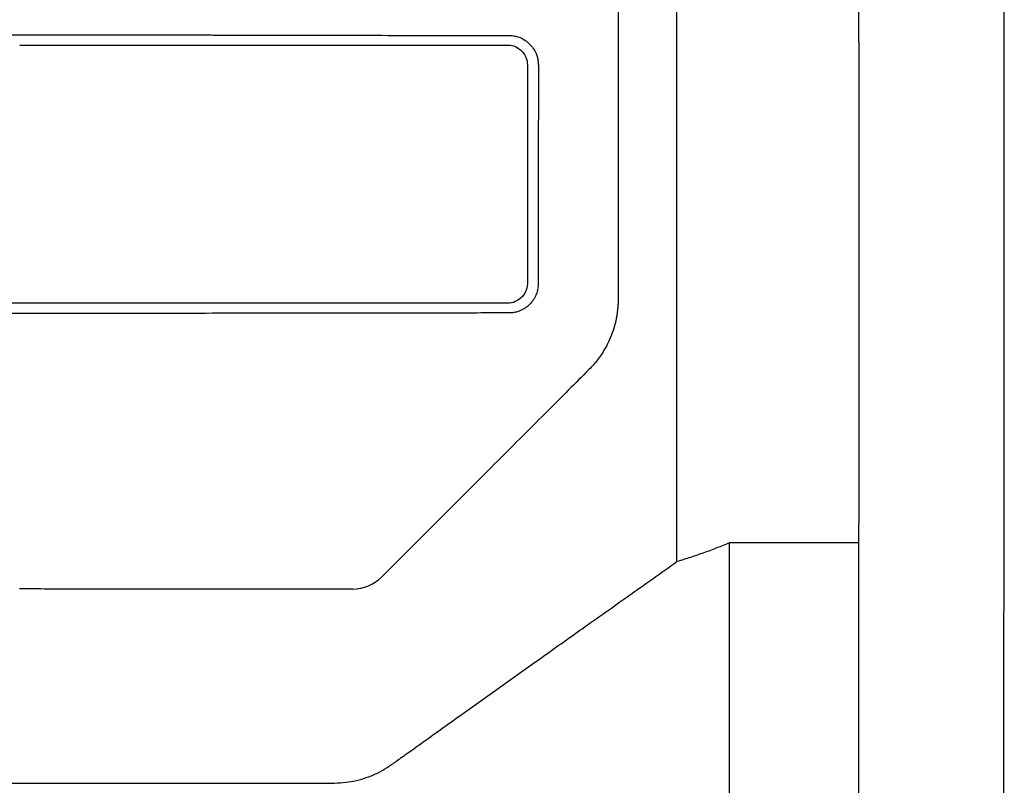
# Model space of a CAD drawing. Extents: x 89 to 1073, y 40 to 812.
# Tile 21 of 67: x 460 to 501, y 434 to 466. Entities that reach past the tile are written whole.
import ezdxf

# ---------------------------------------------------------------- set-up
doc = ezdxf.new("R2010")
doc.units = 0
doc.layers.get('0').update_dxf_attribs({"linetype": 'CONTINUOUS'})

msp = doc.modelspace()

# ---------------------------------------------------------------- linework, layer by layer
at = {"color": 7, "linetype": 'CONTINUOUS'}
msp.add_line((489.677, 422.511), (489.677, 444.114), dxfattribs=at)
for points, knots in [([(494.931, 536.817), (494.934, 536.013), (494.941, 534.402), (494.951, 531.976), (494.961, 529.536), (494.97, 527.083), (494.979, 524.614), (494.988, 522.132), (494.997, 519.636), (495.005, 517.125), (495.013, 514.601), (495.021, 512.062), (495.029, 509.509), (495.036, 506.943), (495.042, 504.362), (495.049, 501.767), (495.055, 499.158), (495.061, 496.536), (495.067, 493.899), (495.072, 491.249), (495.077, 488.585), (495.081, 485.907), (495.085, 483.215), (495.089, 480.509), (495.092, 477.79), (495.096, 475.057), (495.098, 472.311), (495.1, 469.551), (495.102, 466.778), (495.104, 463.991), (495.105, 461.19), (495.106, 458.377), (495.106, 455.549), (495.106, 452.709), (495.105, 449.856), (495.104, 446.989), (495.103, 445.073), (495.103, 444.114)], [0, 0, 0, 0, 0.026144, 0.052432, 0.078862, 0.105434, 0.13215, 0.159008, 0.186009, 0.213153, 0.240439, 0.267868, 0.29544, 0.323155, 0.351013, 0.379013, 0.407156, 0.435442, 0.46387, 0.492442, 0.521156, 0.550013, 0.579012, 0.608155, 0.63744, 0.666868, 0.696439, 0.726152, 0.756009, 0.786008, 0.81615, 0.846434, 0.876862, 0.907432, 0.938145, 0.969001, 1, 1, 1, 1]), ([(501.216, 464.3), (501.216, 464.989), (501.216, 466.367), (501.215, 468.434), (501.214, 470.501), (501.212, 472.568), (501.21, 474.635), (501.208, 476.702), (501.206, 478.768), (501.203, 480.834), (501.2, 482.899), (501.197, 484.965), (501.193, 487.029), (501.189, 489.094), (501.185, 491.157), (501.18, 493.221), (501.176, 495.283), (501.169, 497.88), (501.16, 501.01), (501.149, 504.672), (501.137, 508.331), (501.124, 511.988), (501.11, 515.641), (501.095, 519.292), (501.079, 522.938), (501.063, 526.581), (501.05, 529.007), (501.044, 530.22)], [0, 0, 0, 0, 0.031249, 0.062498, 0.093748, 0.124997, 0.156247, 0.187496, 0.218746, 0.249996, 0.281246, 0.312496, 0.343747, 0.374997, 0.406247, 0.437498, 0.468748, 0.499999, 0.555558, 0.611117, 0.666675, 0.722233, 0.777789, 0.833344, 0.888897, 0.944449, 1, 1, 1, 1]), ([(453.677, 465.429), (454.04, 465.429), (454.759, 465.429), (455.827, 465.43), (456.871, 465.43), (457.893, 465.43), (458.891, 465.43), (459.55, 465.429), (459.875, 465.429)], [0, 0, 0, 0, 0.1759765, 0.3482292, 0.5167579, 0.6815627, 0.8426434, 1, 1, 1, 1]), ([(459.875, 465.429), (460.252, 465.429), (460.987, 465.429), (462.062, 465.429), (463.081, 465.428), (464.042, 465.427), (464.947, 465.426), (465.795, 465.424), (466.587, 465.423), (467.322, 465.421), (468, 465.42), (468.622, 465.419), (469.187, 465.417), (469.696, 465.416), (470.768, 465.414), (472.389, 465.411), (474.542, 465.407), (476.591, 465.404), (478.537, 465.402), (479.798, 465.401), (480.412, 465.401)], [0, 0, 0, 0, 0.0549325, 0.1071201, 0.156563, 0.203261, 0.2472142, 0.2884226, 0.3268861, 0.3626048, 0.3955787, 0.4258077, 0.453292, 0.4780314, 0.5000259, 0.609836, 0.7147384, 0.8147332, 0.9098203, 1, 1, 1, 1]), ([(480.412, 465.401), (480.445, 465.4), (480.51, 465.399), (480.606, 465.387), (480.701, 465.369), (480.794, 465.343), (480.931, 465.293), (481.104, 465.202), (481.293, 465.047), (481.449, 464.858), (481.552, 464.665), (481.614, 464.485), (481.647, 464.325), (481.651, 464.217), (481.653, 464.162)], [0, 0, 0, 0, 0.050522, 0.100518, 0.150285, 0.200127, 0.250346, 0.375418, 0.500264, 0.625041, 0.750089, 0.833783, 0.91659, 1, 1, 1, 1]), ([(480.36, 464.997), (480.696, 464.997), (480.999, 464.8), (481.172, 464.382), (481.193, 464.273), (481.193, 464.164)], [0, 0, 0, 0, 0.758456, 0.758456, 1, 1, 1, 1]), ([(481.193, 464.164), (481.194, 463.555), (481.194, 462.336), (481.194, 460.506), (481.194, 458.672), (481.194, 456.836), (481.194, 455.61), (481.193, 454.997)], [0, 0, 0, 0, 0.199272, 0.398903, 0.598899, 0.799263, 1, 1, 1, 1]), ([(481.653, 464.162), (481.653, 463.741), (481.653, 462.81), (481.652, 461.281), (481.65, 459.249), (481.647, 457.122), (481.647, 455.593), (481.646, 454.987)], [0, 0, 0, 0, 0.137718, 0.304385, 0.500002, 0.801779, 1, 1, 1, 1]), ([(481.193, 454.997), (481.193, 454.662), (480.997, 454.362), (480.583, 454.186), (480.472, 454.164), (480.36, 454.164)], [0, 0, 0, 0, 0.751259, 0.751259, 1, 1, 1, 1]), ([(481.646, 454.987), (481.646, 454.954), (481.644, 454.889), (481.632, 454.792), (481.614, 454.697), (481.587, 454.604), (481.537, 454.467), (481.445, 454.295), (481.289, 454.107), (481.101, 453.953), (480.909, 453.853), (480.731, 453.792), (480.573, 453.76), (480.466, 453.756), (480.412, 453.754)], [0, 0, 0, 0, 0.050452, 0.100359, 0.150039, 0.199813, 0.250002, 0.374763, 0.49971, 0.624241, 0.749572, 0.833177, 0.916179, 1, 1, 1, 1]), ([(459.875, 454.164), (459.532, 454.164), (458.846, 454.164), (457.816, 454.163), (456.786, 454.163), (455.756, 454.163), (454.725, 454.164), (454.037, 454.164), (453.693, 454.164)], [0, 0, 0, 0, 0.166407, 0.332908, 0.499509, 0.66622, 0.833048, 1, 1, 1, 1]), ([(485.003, 454.343), (485.002, 454.287), (485.001, 454.177), (484.991, 454.011), (484.975, 453.846), (484.952, 453.681), (484.908, 453.438), (484.828, 453.119), (484.69, 452.733), (484.515, 452.363), (484.327, 452.049), (484.14, 451.789), (483.966, 451.575), (483.838, 451.442), (483.774, 451.376)], [0, 0, 0, 0, 0.050503, 0.100829, 0.151057, 0.201267, 0.25154, 0.375698, 0.499832, 0.623926, 0.748236, 0.832004, 0.915803, 1, 1, 1, 1]), ([(459.875, 453.733), (459.504, 453.732), (458.773, 453.732), (457.693, 453.732), (456.644, 453.732), (455.627, 453.732), (454.641, 453.732), (453.995, 453.732), (453.677, 453.732)], [0, 0, 0, 0, 0.179321, 0.35358, 0.522777, 0.686912, 0.845986, 1, 1, 1, 1]), ([(480.412, 453.754), (480.02, 453.754), (479.247, 453.754), (478.104, 453.753), (476.994, 453.753), (475.918, 453.752), (474.876, 453.75), (473.869, 453.749), (472.895, 453.748), (471.955, 453.746), (471.05, 453.745), (469.725, 453.743), (467.992, 453.74), (465.863, 453.737), (463.804, 453.735), (461.816, 453.733), (460.514, 453.733), (459.875, 453.733)], [0, 0, 0, 0, 0.05761, 0.113528, 0.167754, 0.220289, 0.271132, 0.320283, 0.367742, 0.41351, 0.457586, 0.49997, 0.606921, 0.7104, 0.810405, 0.906938, 1, 1, 1, 1]), ([(483.774, 451.376), (483.486, 451.088), (482.903, 450.504), (482.014, 449.615), (481.099, 448.699), (480.158, 447.758), (479.191, 446.79), (478.197, 445.797), (477.177, 444.777), (476.13, 443.731), (475.423, 443.025), (475.066, 442.668)], [0, 0, 0, 0, 0.099259, 0.201476, 0.306653, 0.414791, 0.525893, 0.639961, 0.756998, 0.87701, 1, 1, 1, 1]), ([(489.677, 444.114), (489.59, 444.076), (489.417, 444.001), (489.151, 443.893), (488.881, 443.789), (488.607, 443.689), (488.329, 443.592), (488.048, 443.499), (487.763, 443.408), (487.57, 443.351), (487.474, 443.322)], [0, 0, 0, 0, 0.1266821, 0.2528649, 0.3785585, 0.5037724, 0.6285153, 0.7527957, 0.8766215, 1, 1, 1, 1]), ([(432.271, 443.322), (432.585, 443.1), (433.204, 442.662), (434.123, 442.012), (435.018, 441.378), (435.889, 440.761), (436.737, 440.16), (437.956, 439.296), (439.545, 438.167), (441.501, 436.772), (442.849, 435.813), (443.622, 435.254), (443.895, 435.053), (444.266, 434.786), (444.724, 434.501), (445.201, 434.287), (445.665, 434.138), (446.113, 434.058), (446.571, 434.028), (447.329, 434.025), (448.853, 434.027), (451.575, 434.028), (455.216, 434.029), (459.303, 434.03), (463.394, 434.03), (466.46, 434.029), (468.506, 434.028), (469.527, 434.028), (470.549, 434.027), (471.388, 434.024), (472.069, 434.024), (472.517, 434.025), (472.867, 434.027), (473.192, 434.03), (473.558, 434.05), (474.02, 434.126), (474.476, 434.264), (474.912, 434.445), (475.312, 434.677), (475.693, 434.947), (476.231, 435.333), (477.19, 436.019), (478.53, 436.977), (480.121, 438.111), (481.775, 439.286), (483.551, 440.546), (485.478, 441.91), (486.796, 442.843), (487.474, 443.322)], [0, 0, 0, 0, 0.018997, 0.037515, 0.055554, 0.073115, 0.090198, 0.106803, 0.146756, 0.186151, 0.22499, 0.228085, 0.233011, 0.241636, 0.250556, 0.25944, 0.267273, 0.274472, 0.281789, 0.289859, 0.311843, 0.356859, 0.423779, 0.490739, 0.557548, 0.624621, 0.641361, 0.658117, 0.674869, 0.691622, 0.699446, 0.708374, 0.713697, 0.716705, 0.724372, 0.731764, 0.739691, 0.747769, 0.754931, 0.762354, 0.770707, 0.787445, 0.820306, 0.851703, 0.883551, 0.920183, 0.958998, 1, 1, 1, 1]), ([(473.866, 442.171), (473.484, 442.171), (472.719, 442.17), (471.568, 442.17), (470.413, 442.169), (469.255, 442.169), (468.094, 442.169), (466.929, 442.169), (465.761, 442.169), (464.589, 442.169), (463.414, 442.17), (462.236, 442.171), (461.055, 442.171), (460.267, 442.172), (459.872, 442.172)], [0, 0, 0, 0, 0.0821773, 0.164565, 0.2471632, 0.3299716, 0.4129902, 0.4962189, 0.5796577, 0.6633065, 0.7471651, 0.8312337, 0.915512, 1, 1, 1, 1])]:
    msp.add_open_spline(points, degree=3, knots=knots, dxfattribs=at)
for points in [[(485.002, 468.796), (485.003, 463.978), (485.003, 459.159), (485.003, 454.343)], [(487.474, 443.322), (487.474, 451.804), (487.474, 460.301), (487.474, 468.796)], [(459.875, 464.997), (466.723, 464.997), (473.572, 464.997), (480.36, 464.997)], [(501.166, 417.443), (501.202, 433.038), (501.219, 448.671), (501.216, 464.3)], [(480.36, 454.164), (473.573, 454.164), (466.724, 454.164), (459.875, 454.164)], [(495.102, 444.114), (494.651, 444.114), (493.26, 444.114), (490.991, 444.114), (489.677, 444.114)], [(495.103, 444.114), (495.098, 436.528), (495.089, 428.946), (495.075, 421.369)], [(473.866, 442.171), (474.316, 442.171), (474.746, 442.349), (475.066, 442.668)]]:
    msp.add_open_spline(points, degree=3, dxfattribs=at)

doc.saveas('drawing.dxf')
